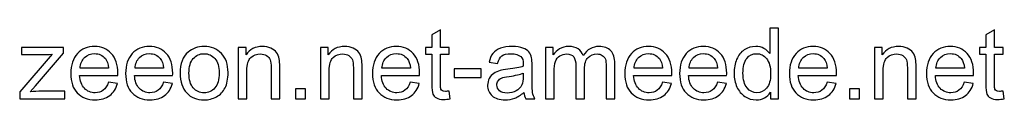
# Model space of a CAD drawing. Header units: millimetres. Extents: x -159 to 180, y -161 to 116.
# Tile 255 of 256: x 67.21 to 151.7, y -160.63 to -154.47. Entities that reach past the tile are written whole.
import ezdxf

# ---------------------------------------------------------------- set-up
doc = ezdxf.new("R2010")
doc.units = ezdxf.units.MM
doc.header["$MEASUREMENT"] = 0
doc.layers.add('Layer 1', color=7, linetype='Continuous')

msp = doc.modelspace()

# ---------------------------------------------------------------- linework, layer by layer
at = {"layer": 'Layer 1', "color": 250}
for points, knots in [([(104.059, -159.8721), (104.059, -159.8721), (104.1606, -160.5296), (104.1606, -160.5296), (104.1606, -160.5296), (103.9518, -160.5734), (103.7641, -160.596), (103.6004, -160.596), (103.6004, -160.596), (103.3309, -160.596), (103.1221, -160.5536), (102.9725, -160.4676), (102.9725, -160.4676), (102.8243, -160.3815), (102.7199, -160.27), (102.6592, -160.1303), (102.6592, -160.1303), (102.5985, -159.9906), (102.5689, -159.6971), (102.5689, -159.2498), (102.5689, -159.2498), (102.5689, -159.2498), (102.5689, -156.7182), (102.5689, -156.7182), (102.5689, -156.7182), (102.5689, -156.7182), (102.0186, -156.7182), (102.0186, -156.7182), (102.0186, -156.7182), (102.0186, -156.7182), (102.0186, -156.1425), (102.0186, -156.1425), (102.0186, -156.1425), (102.0186, -156.1425), (102.5689, -156.1425), (102.5689, -156.1425), (102.5689, -156.1425), (102.5689, -156.1425), (102.5689, -155.0559), (102.5689, -155.0559), (102.5689, -155.0559), (102.5689, -155.0559), (103.314, -154.6086), (103.314, -154.6086), (103.314, -154.6086), (103.314, -154.6086), (103.314, -156.1425), (103.314, -156.1425), (103.314, -156.1425), (103.314, -156.1425), (104.059, -156.1425), (104.059, -156.1425), (104.059, -156.1425), (104.059, -156.1425), (104.059, -156.7182), (104.059, -156.7182), (104.059, -156.7182), (104.059, -156.7182), (103.314, -156.7182), (103.314, -156.7182), (103.314, -156.7182), (103.314, -156.7182), (103.314, -159.2921), (103.314, -159.2921), (103.314, -159.2921), (103.314, -159.5052), (103.3267, -159.6421), (103.3535, -159.7027), (103.3535, -159.7027), (103.3789, -159.7634), (103.4212, -159.8114), (103.4805, -159.8481), (103.4805, -159.8481), (103.5398, -159.8834), (103.6244, -159.9017), (103.7345, -159.9017), (103.7345, -159.9017), (103.8163, -159.9017), (103.925, -159.8918), (104.059, -159.8721)], [0, 0, 0, 0, 0.047619, 0.047619, 0.047619, 0.047619, 0.0952381, 0.0952381, 0.0952381, 0.0952381, 0.1428571, 0.1428571, 0.1428571, 0.1428571, 0.1904762, 0.1904762, 0.1904762, 0.1904762, 0.2380952, 0.2380952, 0.2380952, 0.2380952, 0.2857143, 0.2857143, 0.2857143, 0.2857143, 0.3333333, 0.3333333, 0.3333333, 0.3333333, 0.3809524, 0.3809524, 0.3809524, 0.3809524, 0.4285714, 0.4285714, 0.4285714, 0.4285714, 0.4761905, 0.4761905, 0.4761905, 0.4761905, 0.5238095, 0.5238095, 0.5238095, 0.5238095, 0.5714286, 0.5714286, 0.5714286, 0.5714286, 0.6190476, 0.6190476, 0.6190476, 0.6190476, 0.6666667, 0.6666667, 0.6666667, 0.6666667, 0.7142857, 0.7142857, 0.7142857, 0.7142857, 0.7619048, 0.7619048, 0.7619048, 0.7619048, 0.8095238, 0.8095238, 0.8095238, 0.8095238, 0.8571429, 0.8571429, 0.8571429, 0.8571429, 0.9047619, 0.9047619, 0.9047619, 0.9047619, 1, 1, 1, 1]), ([(131.6294, -160.5367), (131.6294, -160.5367), (131.6294, -159.9793), (131.6294, -159.9793), (131.6294, -159.9793), (131.3515, -160.4125), (130.9422, -160.6298), (130.4018, -160.6298), (130.4018, -160.6298), (130.0518, -160.6298), (129.7301, -160.5339), (129.438, -160.3406), (129.438, -160.3406), (129.1445, -160.1486), (128.9173, -159.8791), (128.755, -159.5348), (128.755, -159.5348), (128.5941, -159.1891), (128.5137, -158.7926), (128.5137, -158.3438), (128.5137, -158.3438), (128.5137, -157.9064), (128.5871, -157.5099), (128.7324, -157.1528), (128.7324, -157.1528), (128.8792, -156.7972), (129.0979, -156.5235), (129.39, -156.3344), (129.39, -156.3344), (129.6807, -156.1439), (130.0081, -156.0493), (130.3679, -156.0493), (130.3679, -156.0493), (130.6332, -156.0493), (130.8689, -156.1058), (131.0749, -156.2173), (131.0749, -156.2173), (131.2809, -156.3288), (131.4488, -156.4755), (131.5786, -156.6547), (131.5786, -156.6547), (131.5786, -156.6547), (131.5786, -154.4745), (131.5786, -154.4745), (131.5786, -154.4745), (131.5786, -154.4745), (132.3237, -154.4745), (132.3237, -154.4745), (132.3237, -154.4745), (132.3237, -154.4745), (132.3237, -160.5367), (132.3237, -160.5367), (132.3237, -160.5367), (132.3237, -160.5367), (131.6294, -160.5367), (131.6294, -160.5367)], [0, 0, 0, 0, 0.0666667, 0.0666667, 0.0666667, 0.0666667, 0.1333333, 0.1333333, 0.1333333, 0.1333333, 0.2, 0.2, 0.2, 0.2, 0.2666667, 0.2666667, 0.2666667, 0.2666667, 0.3333333, 0.3333333, 0.3333333, 0.3333333, 0.4, 0.4, 0.4, 0.4, 0.4666667, 0.4666667, 0.4666667, 0.4666667, 0.5333333, 0.5333333, 0.5333333, 0.5333333, 0.6, 0.6, 0.6, 0.6, 0.6666667, 0.6666667, 0.6666667, 0.6666667, 0.7333333, 0.7333333, 0.7333333, 0.7333333, 0.8, 0.8, 0.8, 0.8, 0.8666667, 0.8666667, 0.8666667, 0.8666667, 1, 1, 1, 1]), ([(151.5981, -159.8721), (151.5981, -159.8721), (151.6997, -160.5296), (151.6997, -160.5296), (151.6997, -160.5296), (151.4909, -160.5734), (151.3032, -160.596), (151.1395, -160.596), (151.1395, -160.596), (150.87, -160.596), (150.6612, -160.5536), (150.5116, -160.4676), (150.5116, -160.4676), (150.3634, -160.3815), (150.259, -160.27), (150.1983, -160.1303), (150.1983, -160.1303), (150.1376, -159.9906), (150.108, -159.6971), (150.108, -159.2498), (150.108, -159.2498), (150.108, -159.2498), (150.108, -156.7182), (150.108, -156.7182), (150.108, -156.7182), (150.108, -156.7182), (149.5577, -156.7182), (149.5577, -156.7182), (149.5577, -156.7182), (149.5577, -156.7182), (149.5577, -156.1425), (149.5577, -156.1425), (149.5577, -156.1425), (149.5577, -156.1425), (150.108, -156.1425), (150.108, -156.1425), (150.108, -156.1425), (150.108, -156.1425), (150.108, -155.0559), (150.108, -155.0559), (150.108, -155.0559), (150.108, -155.0559), (150.8531, -154.6086), (150.8531, -154.6086), (150.8531, -154.6086), (150.8531, -154.6086), (150.8531, -156.1425), (150.8531, -156.1425), (150.8531, -156.1425), (150.8531, -156.1425), (151.5981, -156.1425), (151.5981, -156.1425), (151.5981, -156.1425), (151.5981, -156.1425), (151.5981, -156.7182), (151.5981, -156.7182), (151.5981, -156.7182), (151.5981, -156.7182), (150.8531, -156.7182), (150.8531, -156.7182), (150.8531, -156.7182), (150.8531, -156.7182), (150.8531, -159.2921), (150.8531, -159.2921), (150.8531, -159.2921), (150.8531, -159.5052), (150.8658, -159.6421), (150.8926, -159.7027), (150.8926, -159.7027), (150.918, -159.7634), (150.9603, -159.8114), (151.0196, -159.8481), (151.0196, -159.8481), (151.0789, -159.8834), (151.1635, -159.9017), (151.2736, -159.9017), (151.2736, -159.9017), (151.3554, -159.9017), (151.4641, -159.8918), (151.5981, -159.8721)], [0, 0, 0, 0, 0.047619, 0.047619, 0.047619, 0.047619, 0.0952381, 0.0952381, 0.0952381, 0.0952381, 0.1428571, 0.1428571, 0.1428571, 0.1428571, 0.1904762, 0.1904762, 0.1904762, 0.1904762, 0.2380952, 0.2380952, 0.2380952, 0.2380952, 0.2857143, 0.2857143, 0.2857143, 0.2857143, 0.3333333, 0.3333333, 0.3333333, 0.3333333, 0.3809524, 0.3809524, 0.3809524, 0.3809524, 0.4285714, 0.4285714, 0.4285714, 0.4285714, 0.4761905, 0.4761905, 0.4761905, 0.4761905, 0.5238095, 0.5238095, 0.5238095, 0.5238095, 0.5714286, 0.5714286, 0.5714286, 0.5714286, 0.6190476, 0.6190476, 0.6190476, 0.6190476, 0.6666667, 0.6666667, 0.6666667, 0.6666667, 0.7142857, 0.7142857, 0.7142857, 0.7142857, 0.7619048, 0.7619048, 0.7619048, 0.7619048, 0.8095238, 0.8095238, 0.8095238, 0.8095238, 0.8571429, 0.8571429, 0.8571429, 0.8571429, 0.9047619, 0.9047619, 0.9047619, 0.9047619, 1, 1, 1, 1]), ([(67.2091, -160.5367), (67.2091, -160.5367), (67.2091, -159.9299), (67.2091, -159.9299), (67.2091, -159.9299), (67.2091, -159.9299), (69.9918, -156.7182), (69.9918, -156.7182), (69.9918, -156.7182), (69.6757, -156.7352), (69.3977, -156.7436), (69.1579, -156.7436), (69.1579, -156.7436), (69.1579, -156.7436), (67.3784, -156.7436), (67.3784, -156.7436), (67.3784, -156.7436), (67.3784, -156.7436), (67.3784, -156.1425), (67.3784, -156.1425), (67.3784, -156.1425), (67.3784, -156.1425), (70.9598, -156.1425), (70.9598, -156.1425), (70.9598, -156.1425), (70.9598, -156.1425), (70.9598, -156.6321), (70.9598, -156.6321), (70.9598, -156.6321), (70.9598, -156.6321), (68.5779, -159.4177), (68.5779, -159.4177), (68.5779, -159.4177), (68.5779, -159.4177), (68.1221, -159.9356), (68.1221, -159.9356), (68.1221, -159.9356), (68.4565, -159.9073), (68.7698, -159.8932), (69.0619, -159.8932), (69.0619, -159.8932), (69.0619, -159.8932), (71.0953, -159.8932), (71.0953, -159.8932), (71.0953, -159.8932), (71.0953, -159.8932), (71.0953, -160.5367), (71.0953, -160.5367), (71.0953, -160.5367), (71.0953, -160.5367), (67.2091, -160.5367), (67.2091, -160.5367)], [0, 0, 0, 0, 0.0714286, 0.0714286, 0.0714286, 0.0714286, 0.1428571, 0.1428571, 0.1428571, 0.1428571, 0.2142857, 0.2142857, 0.2142857, 0.2142857, 0.2857143, 0.2857143, 0.2857143, 0.2857143, 0.3571429, 0.3571429, 0.3571429, 0.3571429, 0.4285714, 0.4285714, 0.4285714, 0.4285714, 0.5, 0.5, 0.5, 0.5, 0.5714286, 0.5714286, 0.5714286, 0.5714286, 0.6428571, 0.6428571, 0.6428571, 0.6428571, 0.7142857, 0.7142857, 0.7142857, 0.7142857, 0.7857143, 0.7857143, 0.7857143, 0.7857143, 0.8571429, 0.8571429, 0.8571429, 0.8571429, 1, 1, 1, 1]), ([(74.8334, -159.1143), (74.8334, -159.1143), (75.6039, -159.2159), (75.6039, -159.2159), (75.6039, -159.2159), (75.4839, -159.6632), (75.2596, -160.0118), (74.9322, -160.2587), (74.9322, -160.2587), (74.6048, -160.5057), (74.1871, -160.6298), (73.6777, -160.6298), (73.6777, -160.6298), (73.0371, -160.6298), (72.5291, -160.4323), (72.1537, -160.0372), (72.1537, -160.0372), (71.7783, -159.6435), (71.5907, -159.0889), (71.5907, -158.3763), (71.5907, -158.3763), (71.5907, -157.6397), (71.7798, -157.0668), (72.1593, -156.6604), (72.1593, -156.6604), (72.5389, -156.2525), (73.0314, -156.0493), (73.6368, -156.0493), (73.6368, -156.0493), (74.2224, -156.0493), (74.7008, -156.2483), (75.0719, -156.6477), (75.0719, -156.6477), (75.443, -157.047), (75.6293, -157.6086), (75.6293, -158.3325), (75.6293, -158.3325), (75.6293, -158.3763), (75.6279, -158.4426), (75.6251, -158.5301), (75.6251, -158.5301), (75.6251, -158.5301), (72.3527, -158.5301), (72.3527, -158.5301), (72.3527, -158.5301), (72.3809, -159.0113), (72.5164, -159.381), (72.7619, -159.6364), (72.7619, -159.6364), (73.006, -159.8918), (73.3122, -160.0202), (73.6777, -160.0202), (73.6777, -160.0202), (73.9501, -160.0202), (74.1829, -159.9483), (74.3748, -159.8043), (74.3748, -159.8043), (74.5681, -159.6604), (74.7205, -159.4304), (74.8334, -159.1143)], [0, 0, 0, 0, 0.0625, 0.0625, 0.0625, 0.0625, 0.125, 0.125, 0.125, 0.125, 0.1875, 0.1875, 0.1875, 0.1875, 0.25, 0.25, 0.25, 0.25, 0.3125, 0.3125, 0.3125, 0.3125, 0.375, 0.375, 0.375, 0.375, 0.4375, 0.4375, 0.4375, 0.4375, 0.5, 0.5, 0.5, 0.5, 0.5625, 0.5625, 0.5625, 0.5625, 0.625, 0.625, 0.625, 0.625, 0.6875, 0.6875, 0.6875, 0.6875, 0.75, 0.75, 0.75, 0.75, 0.8125, 0.8125, 0.8125, 0.8125, 0.875, 0.875, 0.875, 0.875, 1, 1, 1, 1]), ([(79.5423, -159.1143), (79.5423, -159.1143), (80.3128, -159.2159), (80.3128, -159.2159), (80.3128, -159.2159), (80.1928, -159.6632), (79.9685, -160.0118), (79.6411, -160.2587), (79.6411, -160.2587), (79.3137, -160.5057), (78.896, -160.6298), (78.3866, -160.6298), (78.3866, -160.6298), (77.746, -160.6298), (77.238, -160.4323), (76.8626, -160.0372), (76.8626, -160.0372), (76.4872, -159.6435), (76.2996, -159.0889), (76.2996, -158.3763), (76.2996, -158.3763), (76.2996, -157.6397), (76.4887, -157.0668), (76.8682, -156.6604), (76.8682, -156.6604), (77.2478, -156.2525), (77.7403, -156.0493), (78.3457, -156.0493), (78.3457, -156.0493), (78.9313, -156.0493), (79.4097, -156.2483), (79.7808, -156.6477), (79.7808, -156.6477), (80.1519, -157.047), (80.3382, -157.6086), (80.3382, -158.3325), (80.3382, -158.3325), (80.3382, -158.3763), (80.3368, -158.4426), (80.334, -158.5301), (80.334, -158.5301), (80.334, -158.5301), (77.0616, -158.5301), (77.0616, -158.5301), (77.0616, -158.5301), (77.0898, -159.0113), (77.2253, -159.381), (77.4708, -159.6364), (77.4708, -159.6364), (77.7149, -159.8918), (78.0211, -160.0202), (78.3866, -160.0202), (78.3866, -160.0202), (78.659, -160.0202), (78.8918, -159.9483), (79.0837, -159.8043), (79.0837, -159.8043), (79.277, -159.6604), (79.4294, -159.4304), (79.5423, -159.1143)], [0, 0, 0, 0, 0.0625, 0.0625, 0.0625, 0.0625, 0.125, 0.125, 0.125, 0.125, 0.1875, 0.1875, 0.1875, 0.1875, 0.25, 0.25, 0.25, 0.25, 0.3125, 0.3125, 0.3125, 0.3125, 0.375, 0.375, 0.375, 0.375, 0.4375, 0.4375, 0.4375, 0.4375, 0.5, 0.5, 0.5, 0.5, 0.5625, 0.5625, 0.5625, 0.5625, 0.625, 0.625, 0.625, 0.625, 0.6875, 0.6875, 0.6875, 0.6875, 0.75, 0.75, 0.75, 0.75, 0.8125, 0.8125, 0.8125, 0.8125, 0.875, 0.875, 0.875, 0.875, 1, 1, 1, 1]), ([(80.9746, -158.3396), (80.9746, -157.5282), (81.2004, -156.9271), (81.6533, -156.5362), (81.6533, -156.5362), (82.0301, -156.2116), (82.4916, -156.0493), (83.0348, -156.0493), (83.0348, -156.0493), (83.6374, -156.0493), (84.1313, -156.2469), (84.5151, -156.642), (84.5151, -156.642), (84.8975, -157.0357), (85.0894, -157.5818), (85.0894, -158.2775), (85.0894, -158.2775), (85.0894, -158.8419), (85.0048, -159.285), (84.8354, -159.6082), (84.8354, -159.6082), (84.6661, -159.9313), (84.4191, -160.1825), (84.0946, -160.3617), (84.0946, -160.3617), (83.7714, -160.5409), (83.4172, -160.6298), (83.0348, -160.6298), (83.0348, -160.6298), (82.4196, -160.6298), (81.9229, -160.4337), (81.5433, -160.04), (81.5433, -160.04), (81.1637, -159.6463), (80.9746, -159.079), (80.9746, -158.3396)], [0, 0, 0, 0, 0.1, 0.1, 0.1, 0.1, 0.2, 0.2, 0.2, 0.2, 0.3, 0.3, 0.3, 0.3, 0.4, 0.4, 0.4, 0.4, 0.5, 0.5, 0.5, 0.5, 0.6, 0.6, 0.6, 0.6, 0.7, 0.7, 0.7, 0.7, 0.8, 0.8, 0.8, 0.8, 1, 1, 1, 1]), ([(85.9629, -160.5367), (85.9629, -160.5367), (85.9629, -156.1425), (85.9629, -156.1425), (85.9629, -156.1425), (85.9629, -156.1425), (86.6318, -156.1425), (86.6318, -156.1425), (86.6318, -156.1425), (86.6318, -156.1425), (86.6318, -156.7662), (86.6318, -156.7662), (86.6318, -156.7662), (86.9535, -156.2878), (87.4192, -156.0493), (88.0274, -156.0493), (88.0274, -156.0493), (88.2927, -156.0493), (88.5354, -156.0973), (88.7569, -156.1919), (88.7569, -156.1919), (88.9785, -156.2864), (89.145, -156.412), (89.255, -156.5658), (89.255, -156.5658), (89.3651, -156.7196), (89.4427, -156.9031), (89.4865, -157.1147), (89.4865, -157.1147), (89.5133, -157.253), (89.5274, -157.4943), (89.5274, -157.8386), (89.5274, -157.8386), (89.5274, -157.8386), (89.5274, -160.5367), (89.5274, -160.5367), (89.5274, -160.5367), (89.5274, -160.5367), (88.7823, -160.5367), (88.7823, -160.5367), (88.7823, -160.5367), (88.7823, -160.5367), (88.7823, -157.8669), (88.7823, -157.8669), (88.7823, -157.8669), (88.7823, -157.5635), (88.7541, -157.3363), (88.6962, -157.1867), (88.6962, -157.1867), (88.6384, -157.0371), (88.5354, -156.9172), (88.3886, -156.8269), (88.3886, -156.8269), (88.2419, -156.738), (88.0683, -156.6928), (87.8707, -156.6928), (87.8707, -156.6928), (87.5546, -156.6928), (87.2823, -156.793), (87.0523, -156.9948), (87.0523, -156.9948), (86.8223, -157.1952), (86.708, -157.5776), (86.708, -158.1392), (86.708, -158.1392), (86.708, -158.1392), (86.708, -160.5367), (86.708, -160.5367), (86.708, -160.5367), (86.708, -160.5367), (85.9629, -160.5367), (85.9629, -160.5367)], [0, 0, 0, 0, 0.0526316, 0.0526316, 0.0526316, 0.0526316, 0.1052632, 0.1052632, 0.1052632, 0.1052632, 0.1578947, 0.1578947, 0.1578947, 0.1578947, 0.2105263, 0.2105263, 0.2105263, 0.2105263, 0.2631579, 0.2631579, 0.2631579, 0.2631579, 0.3157895, 0.3157895, 0.3157895, 0.3157895, 0.3684211, 0.3684211, 0.3684211, 0.3684211, 0.4210526, 0.4210526, 0.4210526, 0.4210526, 0.4736842, 0.4736842, 0.4736842, 0.4736842, 0.5263158, 0.5263158, 0.5263158, 0.5263158, 0.5789474, 0.5789474, 0.5789474, 0.5789474, 0.6315789, 0.6315789, 0.6315789, 0.6315789, 0.6842105, 0.6842105, 0.6842105, 0.6842105, 0.7368421, 0.7368421, 0.7368421, 0.7368421, 0.7894737, 0.7894737, 0.7894737, 0.7894737, 0.8421053, 0.8421053, 0.8421053, 0.8421053, 0.8947368, 0.8947368, 0.8947368, 0.8947368, 1, 1, 1, 1]), ([(93.0241, -160.5367), (93.0241, -160.5367), (93.0241, -156.1425), (93.0241, -156.1425), (93.0241, -156.1425), (93.0241, -156.1425), (93.693, -156.1425), (93.693, -156.1425), (93.693, -156.1425), (93.693, -156.1425), (93.693, -156.7662), (93.693, -156.7662), (93.693, -156.7662), (94.0147, -156.2878), (94.4804, -156.0493), (95.0886, -156.0493), (95.0886, -156.0493), (95.3539, -156.0493), (95.5966, -156.0973), (95.8181, -156.1919), (95.8181, -156.1919), (96.0397, -156.2864), (96.2062, -156.412), (96.3162, -156.5658), (96.3162, -156.5658), (96.4263, -156.7196), (96.5039, -156.9031), (96.5477, -157.1147), (96.5477, -157.1147), (96.5745, -157.253), (96.5886, -157.4943), (96.5886, -157.8386), (96.5886, -157.8386), (96.5886, -157.8386), (96.5886, -160.5367), (96.5886, -160.5367), (96.5886, -160.5367), (96.5886, -160.5367), (95.8435, -160.5367), (95.8435, -160.5367), (95.8435, -160.5367), (95.8435, -160.5367), (95.8435, -157.8669), (95.8435, -157.8669), (95.8435, -157.8669), (95.8435, -157.5635), (95.8153, -157.3363), (95.7574, -157.1867), (95.7574, -157.1867), (95.6996, -157.0371), (95.5966, -156.9172), (95.4498, -156.8269), (95.4498, -156.8269), (95.3031, -156.738), (95.1295, -156.6928), (94.9319, -156.6928), (94.9319, -156.6928), (94.6158, -156.6928), (94.3435, -156.793), (94.1135, -156.9948), (94.1135, -156.9948), (93.8835, -157.1952), (93.7692, -157.5776), (93.7692, -158.1392), (93.7692, -158.1392), (93.7692, -158.1392), (93.7692, -160.5367), (93.7692, -160.5367), (93.7692, -160.5367), (93.7692, -160.5367), (93.0241, -160.5367), (93.0241, -160.5367)], [0, 0, 0, 0, 0.0526316, 0.0526316, 0.0526316, 0.0526316, 0.1052632, 0.1052632, 0.1052632, 0.1052632, 0.1578947, 0.1578947, 0.1578947, 0.1578947, 0.2105263, 0.2105263, 0.2105263, 0.2105263, 0.2631579, 0.2631579, 0.2631579, 0.2631579, 0.3157895, 0.3157895, 0.3157895, 0.3157895, 0.3684211, 0.3684211, 0.3684211, 0.3684211, 0.4210526, 0.4210526, 0.4210526, 0.4210526, 0.4736842, 0.4736842, 0.4736842, 0.4736842, 0.5263158, 0.5263158, 0.5263158, 0.5263158, 0.5789474, 0.5789474, 0.5789474, 0.5789474, 0.6315789, 0.6315789, 0.6315789, 0.6315789, 0.6842105, 0.6842105, 0.6842105, 0.6842105, 0.7368421, 0.7368421, 0.7368421, 0.7368421, 0.7894737, 0.7894737, 0.7894737, 0.7894737, 0.8421053, 0.8421053, 0.8421053, 0.8421053, 0.8947368, 0.8947368, 0.8947368, 0.8947368, 1, 1, 1, 1]), ([(100.7302, -159.1143), (100.7302, -159.1143), (101.5007, -159.2159), (101.5007, -159.2159), (101.5007, -159.2159), (101.3807, -159.6632), (101.1564, -160.0118), (100.829, -160.2587), (100.829, -160.2587), (100.5016, -160.5057), (100.0839, -160.6298), (99.5745, -160.6298), (99.5745, -160.6298), (98.9339, -160.6298), (98.4259, -160.4323), (98.0505, -160.0372), (98.0505, -160.0372), (97.6751, -159.6435), (97.4875, -159.0889), (97.4875, -158.3763), (97.4875, -158.3763), (97.4875, -157.6397), (97.6766, -157.0668), (98.0561, -156.6604), (98.0561, -156.6604), (98.4357, -156.2525), (98.9282, -156.0493), (99.5336, -156.0493), (99.5336, -156.0493), (100.1192, -156.0493), (100.5976, -156.2483), (100.9687, -156.6477), (100.9687, -156.6477), (101.3398, -157.047), (101.5261, -157.6086), (101.5261, -158.3325), (101.5261, -158.3325), (101.5261, -158.3763), (101.5247, -158.4426), (101.5219, -158.5301), (101.5219, -158.5301), (101.5219, -158.5301), (98.2495, -158.5301), (98.2495, -158.5301), (98.2495, -158.5301), (98.2777, -159.0113), (98.4132, -159.381), (98.6587, -159.6364), (98.6587, -159.6364), (98.9028, -159.8918), (99.209, -160.0202), (99.5745, -160.0202), (99.5745, -160.0202), (99.8469, -160.0202), (100.0797, -159.9483), (100.2716, -159.8043), (100.2716, -159.8043), (100.4649, -159.6604), (100.6173, -159.4304), (100.7302, -159.1143)], [0, 0, 0, 0, 0.0625, 0.0625, 0.0625, 0.0625, 0.125, 0.125, 0.125, 0.125, 0.1875, 0.1875, 0.1875, 0.1875, 0.25, 0.25, 0.25, 0.25, 0.3125, 0.3125, 0.3125, 0.3125, 0.375, 0.375, 0.375, 0.375, 0.4375, 0.4375, 0.4375, 0.4375, 0.5, 0.5, 0.5, 0.5, 0.5625, 0.5625, 0.5625, 0.5625, 0.625, 0.625, 0.625, 0.625, 0.6875, 0.6875, 0.6875, 0.6875, 0.75, 0.75, 0.75, 0.75, 0.8125, 0.8125, 0.8125, 0.8125, 0.875, 0.875, 0.875, 0.875, 1, 1, 1, 1]), ([(110.4838, -159.9864), (110.2072, -160.222), (109.9405, -160.3871), (109.6851, -160.4845), (109.6851, -160.4845), (109.4297, -160.5819), (109.156, -160.6298), (108.8624, -160.6298), (108.8624, -160.6298), (108.3798, -160.6298), (108.0087, -160.5127), (107.7491, -160.2771), (107.7491, -160.2771), (107.4894, -160.0428), (107.3596, -159.7422), (107.3596, -159.3768), (107.3596, -159.3768), (107.3596, -159.1623), (107.409, -158.9661), (107.5064, -158.7883), (107.5064, -158.7883), (107.6051, -158.6105), (107.7335, -158.4694), (107.8916, -158.3622), (107.8916, -158.3622), (108.051, -158.2549), (108.2288, -158.1731), (108.4278, -158.118), (108.4278, -158.118), (108.5746, -158.0799), (108.7961, -158.0433), (109.091, -158.0066), (109.091, -158.0066), (109.6922, -157.936), (110.1367, -157.8499), (110.4203, -157.7512), (110.4203, -157.7512), (110.4231, -157.6496), (110.4245, -157.5846), (110.4245, -157.5578), (110.4245, -157.5578), (110.4245, -157.2559), (110.354, -157.0428), (110.2129, -156.9186), (110.2129, -156.9186), (110.0224, -156.7507), (109.7387, -156.6674), (109.3634, -156.6674), (109.3634, -156.6674), (109.012, -156.6674), (108.7524, -156.7295), (108.5859, -156.8523), (108.5859, -156.8523), (108.4179, -156.975), (108.2952, -157.1924), (108.2147, -157.5056), (108.2147, -157.5056), (108.2147, -157.5056), (107.4866, -157.404), (107.4866, -157.404), (107.4866, -157.404), (107.5529, -157.0922), (107.6616, -156.8396), (107.814, -156.6477), (107.814, -156.6477), (107.9664, -156.4558), (108.1865, -156.309), (108.4744, -156.2046), (108.4744, -156.2046), (108.7608, -156.1016), (109.0953, -156.0493), (109.4735, -156.0493), (109.4735, -156.0493), (109.8488, -156.0493), (110.155, -156.0931), (110.3907, -156.182), (110.3907, -156.182), (110.6249, -156.2709), (110.7985, -156.381), (110.9086, -156.515), (110.9086, -156.515), (111.0186, -156.6491), (111.0962, -156.8184), (111.1414, -157.023), (111.1414, -157.023), (111.1654, -157.15), (111.1781, -157.3786), (111.1781, -157.7074), (111.1781, -157.7074), (111.1781, -157.7074), (111.1781, -158.6952), (111.1781, -158.6952), (111.1781, -158.6952), (111.1781, -159.3852), (111.1936, -159.8213), (111.2246, -160.0061), (111.2246, -160.0061), (111.2543, -160.191), (111.3164, -160.3674), (111.4067, -160.5367), (111.4067, -160.5367), (111.4067, -160.5367), (110.6277, -160.5367), (110.6277, -160.5367), (110.6277, -160.5367), (110.553, -160.3801), (110.505, -160.1966), (110.4838, -159.9864)], [0, 0, 0, 0, 0.0357143, 0.0357143, 0.0357143, 0.0357143, 0.0714286, 0.0714286, 0.0714286, 0.0714286, 0.1071429, 0.1071429, 0.1071429, 0.1071429, 0.1428571, 0.1428571, 0.1428571, 0.1428571, 0.1785714, 0.1785714, 0.1785714, 0.1785714, 0.2142857, 0.2142857, 0.2142857, 0.2142857, 0.25, 0.25, 0.25, 0.25, 0.2857143, 0.2857143, 0.2857143, 0.2857143, 0.3214286, 0.3214286, 0.3214286, 0.3214286, 0.3571429, 0.3571429, 0.3571429, 0.3571429, 0.3928571, 0.3928571, 0.3928571, 0.3928571, 0.4285714, 0.4285714, 0.4285714, 0.4285714, 0.4642857, 0.4642857, 0.4642857, 0.4642857, 0.5, 0.5, 0.5, 0.5, 0.5357143, 0.5357143, 0.5357143, 0.5357143, 0.5714286, 0.5714286, 0.5714286, 0.5714286, 0.6071429, 0.6071429, 0.6071429, 0.6071429, 0.6428571, 0.6428571, 0.6428571, 0.6428571, 0.6785714, 0.6785714, 0.6785714, 0.6785714, 0.7142857, 0.7142857, 0.7142857, 0.7142857, 0.75, 0.75, 0.75, 0.75, 0.7857143, 0.7857143, 0.7857143, 0.7857143, 0.8214286, 0.8214286, 0.8214286, 0.8214286, 0.8571429, 0.8571429, 0.8571429, 0.8571429, 0.8928571, 0.8928571, 0.8928571, 0.8928571, 0.9285714, 0.9285714, 0.9285714, 0.9285714, 1, 1, 1, 1]), ([(112.3225, -160.5367), (112.3225, -160.5367), (112.3225, -156.1425), (112.3225, -156.1425), (112.3225, -156.1425), (112.3225, -156.1425), (112.9914, -156.1425), (112.9914, -156.1425), (112.9914, -156.1425), (112.9914, -156.1425), (112.9914, -156.7634), (112.9914, -156.7634), (112.9914, -156.7634), (113.1282, -156.5489), (113.3117, -156.3753), (113.5403, -156.2455), (113.5403, -156.2455), (113.7689, -156.1143), (114.0285, -156.0493), (114.3206, -156.0493), (114.3206, -156.0493), (114.6452, -156.0493), (114.9119, -156.1171), (115.1193, -156.2511), (115.1193, -156.2511), (115.3268, -156.3866), (115.4735, -156.5743), (115.5582, -156.817), (115.5582, -156.817), (115.9081, -156.3048), (116.3611, -156.0493), (116.9199, -156.0493), (116.9199, -156.0493), (117.3574, -156.0493), (117.6946, -156.1693), (117.9289, -156.4106), (117.9289, -156.4106), (118.1645, -156.6519), (118.2831, -157.023), (118.2831, -157.524), (118.2831, -157.524), (118.2831, -157.524), (118.2831, -160.5367), (118.2831, -160.5367), (118.2831, -160.5367), (118.2831, -160.5367), (117.538, -160.5367), (117.538, -160.5367), (117.538, -160.5367), (117.538, -160.5367), (117.538, -157.7709), (117.538, -157.7709), (117.538, -157.7709), (117.538, -157.4746), (117.5126, -157.2601), (117.4646, -157.1289), (117.4646, -157.1289), (117.4166, -156.9976), (117.3291, -156.8932), (117.2007, -156.8128), (117.2007, -156.8128), (117.0737, -156.7323), (116.9242, -156.6928), (116.7534, -156.6928), (116.7534, -156.6928), (116.443, -156.6928), (116.1861, -156.7958), (115.9815, -157.0004), (115.9815, -157.0004), (115.7769, -157.2065), (115.6753, -157.5353), (115.6753, -157.9868), (115.6753, -157.9868), (115.6753, -157.9868), (115.6753, -160.5367), (115.6753, -160.5367), (115.6753, -160.5367), (115.6753, -160.5367), (114.9302, -160.5367), (114.9302, -160.5367), (114.9302, -160.5367), (114.9302, -160.5367), (114.9302, -157.6848), (114.9302, -157.6848), (114.9302, -157.6848), (114.9302, -157.3546), (114.8696, -157.1063), (114.7482, -156.9412), (114.7482, -156.9412), (114.6269, -156.7761), (114.4279, -156.6928), (114.1527, -156.6928), (114.1527, -156.6928), (113.9439, -156.6928), (113.7506, -156.7479), (113.5728, -156.8579), (113.5728, -156.8579), (113.395, -156.968), (113.2665, -157.1289), (113.1861, -157.3419), (113.1861, -157.3419), (113.1071, -157.5536), (113.0676, -157.8598), (113.0676, -158.2592), (113.0676, -158.2592), (113.0676, -158.2592), (113.0676, -160.5367), (113.0676, -160.5367), (113.0676, -160.5367), (113.0676, -160.5367), (112.3225, -160.5367), (112.3225, -160.5367)], [0, 0, 0, 0, 0.0344828, 0.0344828, 0.0344828, 0.0344828, 0.0689655, 0.0689655, 0.0689655, 0.0689655, 0.1034483, 0.1034483, 0.1034483, 0.1034483, 0.137931, 0.137931, 0.137931, 0.137931, 0.1724138, 0.1724138, 0.1724138, 0.1724138, 0.2068966, 0.2068966, 0.2068966, 0.2068966, 0.2413793, 0.2413793, 0.2413793, 0.2413793, 0.2758621, 0.2758621, 0.2758621, 0.2758621, 0.3103448, 0.3103448, 0.3103448, 0.3103448, 0.3448276, 0.3448276, 0.3448276, 0.3448276, 0.3793103, 0.3793103, 0.3793103, 0.3793103, 0.4137931, 0.4137931, 0.4137931, 0.4137931, 0.4482759, 0.4482759, 0.4482759, 0.4482759, 0.4827586, 0.4827586, 0.4827586, 0.4827586, 0.5172414, 0.5172414, 0.5172414, 0.5172414, 0.5517241, 0.5517241, 0.5517241, 0.5517241, 0.5862069, 0.5862069, 0.5862069, 0.5862069, 0.6206897, 0.6206897, 0.6206897, 0.6206897, 0.6551724, 0.6551724, 0.6551724, 0.6551724, 0.6896552, 0.6896552, 0.6896552, 0.6896552, 0.7241379, 0.7241379, 0.7241379, 0.7241379, 0.7586207, 0.7586207, 0.7586207, 0.7586207, 0.7931034, 0.7931034, 0.7931034, 0.7931034, 0.8275862, 0.8275862, 0.8275862, 0.8275862, 0.862069, 0.862069, 0.862069, 0.862069, 0.8965517, 0.8965517, 0.8965517, 0.8965517, 0.9310345, 0.9310345, 0.9310345, 0.9310345, 1, 1, 1, 1]), ([(122.3725, -159.1143), (122.3725, -159.1143), (123.143, -159.2159), (123.143, -159.2159), (123.143, -159.2159), (123.023, -159.6632), (122.7987, -160.0118), (122.4713, -160.2587), (122.4713, -160.2587), (122.1439, -160.5057), (121.7262, -160.6298), (121.2168, -160.6298), (121.2168, -160.6298), (120.5762, -160.6298), (120.0682, -160.4323), (119.6928, -160.0372), (119.6928, -160.0372), (119.3174, -159.6435), (119.1298, -159.0889), (119.1298, -158.3763), (119.1298, -158.3763), (119.1298, -157.6397), (119.3189, -157.0668), (119.6984, -156.6604), (119.6984, -156.6604), (120.078, -156.2525), (120.5705, -156.0493), (121.1759, -156.0493), (121.1759, -156.0493), (121.7615, -156.0493), (122.2399, -156.2483), (122.611, -156.6477), (122.611, -156.6477), (122.9821, -157.047), (123.1684, -157.6086), (123.1684, -158.3325), (123.1684, -158.3325), (123.1684, -158.3763), (123.167, -158.4426), (123.1642, -158.5301), (123.1642, -158.5301), (123.1642, -158.5301), (119.8918, -158.5301), (119.8918, -158.5301), (119.8918, -158.5301), (119.92, -159.0113), (120.0555, -159.381), (120.301, -159.6364), (120.301, -159.6364), (120.5451, -159.8918), (120.8513, -160.0202), (121.2168, -160.0202), (121.2168, -160.0202), (121.4892, -160.0202), (121.722, -159.9483), (121.9139, -159.8043), (121.9139, -159.8043), (122.1072, -159.6604), (122.2596, -159.4304), (122.3725, -159.1143)], [0, 0, 0, 0, 0.0625, 0.0625, 0.0625, 0.0625, 0.125, 0.125, 0.125, 0.125, 0.1875, 0.1875, 0.1875, 0.1875, 0.25, 0.25, 0.25, 0.25, 0.3125, 0.3125, 0.3125, 0.3125, 0.375, 0.375, 0.375, 0.375, 0.4375, 0.4375, 0.4375, 0.4375, 0.5, 0.5, 0.5, 0.5, 0.5625, 0.5625, 0.5625, 0.5625, 0.625, 0.625, 0.625, 0.625, 0.6875, 0.6875, 0.6875, 0.6875, 0.75, 0.75, 0.75, 0.75, 0.8125, 0.8125, 0.8125, 0.8125, 0.875, 0.875, 0.875, 0.875, 1, 1, 1, 1]), ([(127.0814, -159.1143), (127.0814, -159.1143), (127.8519, -159.2159), (127.8519, -159.2159), (127.8519, -159.2159), (127.7319, -159.6632), (127.5076, -160.0118), (127.1802, -160.2587), (127.1802, -160.2587), (126.8528, -160.5057), (126.4351, -160.6298), (125.9257, -160.6298), (125.9257, -160.6298), (125.2851, -160.6298), (124.7771, -160.4323), (124.4017, -160.0372), (124.4017, -160.0372), (124.0263, -159.6435), (123.8387, -159.0889), (123.8387, -158.3763), (123.8387, -158.3763), (123.8387, -157.6397), (124.0278, -157.0668), (124.4073, -156.6604), (124.4073, -156.6604), (124.7869, -156.2525), (125.2794, -156.0493), (125.8848, -156.0493), (125.8848, -156.0493), (126.4704, -156.0493), (126.9488, -156.2483), (127.3199, -156.6477), (127.3199, -156.6477), (127.691, -157.047), (127.8773, -157.6086), (127.8773, -158.3325), (127.8773, -158.3325), (127.8773, -158.3763), (127.8759, -158.4426), (127.8731, -158.5301), (127.8731, -158.5301), (127.8731, -158.5301), (124.6007, -158.5301), (124.6007, -158.5301), (124.6007, -158.5301), (124.6289, -159.0113), (124.7644, -159.381), (125.0099, -159.6364), (125.0099, -159.6364), (125.254, -159.8918), (125.5602, -160.0202), (125.9257, -160.0202), (125.9257, -160.0202), (126.1981, -160.0202), (126.4309, -159.9483), (126.6228, -159.8043), (126.6228, -159.8043), (126.8161, -159.6604), (126.9685, -159.4304), (127.0814, -159.1143)], [0, 0, 0, 0, 0.0625, 0.0625, 0.0625, 0.0625, 0.125, 0.125, 0.125, 0.125, 0.1875, 0.1875, 0.1875, 0.1875, 0.25, 0.25, 0.25, 0.25, 0.3125, 0.3125, 0.3125, 0.3125, 0.375, 0.375, 0.375, 0.375, 0.4375, 0.4375, 0.4375, 0.4375, 0.5, 0.5, 0.5, 0.5, 0.5625, 0.5625, 0.5625, 0.5625, 0.625, 0.625, 0.625, 0.625, 0.6875, 0.6875, 0.6875, 0.6875, 0.75, 0.75, 0.75, 0.75, 0.8125, 0.8125, 0.8125, 0.8125, 0.875, 0.875, 0.875, 0.875, 1, 1, 1, 1]), ([(136.4992, -159.1143), (136.4992, -159.1143), (137.2697, -159.2159), (137.2697, -159.2159), (137.2697, -159.2159), (137.1497, -159.6632), (136.9254, -160.0118), (136.598, -160.2587), (136.598, -160.2587), (136.2706, -160.5057), (135.8529, -160.6298), (135.3435, -160.6298), (135.3435, -160.6298), (134.7029, -160.6298), (134.1949, -160.4323), (133.8195, -160.0372), (133.8195, -160.0372), (133.4441, -159.6435), (133.2565, -159.0889), (133.2565, -158.3763), (133.2565, -158.3763), (133.2565, -157.6397), (133.4456, -157.0668), (133.8251, -156.6604), (133.8251, -156.6604), (134.2047, -156.2525), (134.6972, -156.0493), (135.3026, -156.0493), (135.3026, -156.0493), (135.8882, -156.0493), (136.3666, -156.2483), (136.7377, -156.6477), (136.7377, -156.6477), (137.1088, -157.047), (137.2951, -157.6086), (137.2951, -158.3325), (137.2951, -158.3325), (137.2951, -158.3763), (137.2937, -158.4426), (137.2909, -158.5301), (137.2909, -158.5301), (137.2909, -158.5301), (134.0185, -158.5301), (134.0185, -158.5301), (134.0185, -158.5301), (134.0467, -159.0113), (134.1822, -159.381), (134.4277, -159.6364), (134.4277, -159.6364), (134.6718, -159.8918), (134.978, -160.0202), (135.3435, -160.0202), (135.3435, -160.0202), (135.6159, -160.0202), (135.8487, -159.9483), (136.0406, -159.8043), (136.0406, -159.8043), (136.2339, -159.6604), (136.3863, -159.4304), (136.4992, -159.1143)], [0, 0, 0, 0, 0.0625, 0.0625, 0.0625, 0.0625, 0.125, 0.125, 0.125, 0.125, 0.1875, 0.1875, 0.1875, 0.1875, 0.25, 0.25, 0.25, 0.25, 0.3125, 0.3125, 0.3125, 0.3125, 0.375, 0.375, 0.375, 0.375, 0.4375, 0.4375, 0.4375, 0.4375, 0.5, 0.5, 0.5, 0.5, 0.5625, 0.5625, 0.5625, 0.5625, 0.625, 0.625, 0.625, 0.625, 0.6875, 0.6875, 0.6875, 0.6875, 0.75, 0.75, 0.75, 0.75, 0.8125, 0.8125, 0.8125, 0.8125, 0.875, 0.875, 0.875, 0.875, 1, 1, 1, 1]), ([(140.5632, -160.5367), (140.5632, -160.5367), (140.5632, -156.1425), (140.5632, -156.1425), (140.5632, -156.1425), (140.5632, -156.1425), (141.2321, -156.1425), (141.2321, -156.1425), (141.2321, -156.1425), (141.2321, -156.1425), (141.2321, -156.7662), (141.2321, -156.7662), (141.2321, -156.7662), (141.5538, -156.2878), (142.0195, -156.0493), (142.6277, -156.0493), (142.6277, -156.0493), (142.893, -156.0493), (143.1357, -156.0973), (143.3572, -156.1919), (143.3572, -156.1919), (143.5788, -156.2864), (143.7453, -156.412), (143.8553, -156.5658), (143.8553, -156.5658), (143.9654, -156.7196), (144.043, -156.9031), (144.0868, -157.1147), (144.0868, -157.1147), (144.1136, -157.253), (144.1277, -157.4943), (144.1277, -157.8386), (144.1277, -157.8386), (144.1277, -157.8386), (144.1277, -160.5367), (144.1277, -160.5367), (144.1277, -160.5367), (144.1277, -160.5367), (143.3826, -160.5367), (143.3826, -160.5367), (143.3826, -160.5367), (143.3826, -160.5367), (143.3826, -157.8669), (143.3826, -157.8669), (143.3826, -157.8669), (143.3826, -157.5635), (143.3544, -157.3363), (143.2965, -157.1867), (143.2965, -157.1867), (143.2387, -157.0371), (143.1357, -156.9172), (142.9889, -156.8269), (142.9889, -156.8269), (142.8422, -156.738), (142.6686, -156.6928), (142.471, -156.6928), (142.471, -156.6928), (142.1549, -156.6928), (141.8826, -156.793), (141.6526, -156.9948), (141.6526, -156.9948), (141.4226, -157.1952), (141.3083, -157.5776), (141.3083, -158.1392), (141.3083, -158.1392), (141.3083, -158.1392), (141.3083, -160.5367), (141.3083, -160.5367), (141.3083, -160.5367), (141.3083, -160.5367), (140.5632, -160.5367), (140.5632, -160.5367)], [0, 0, 0, 0, 0.0526316, 0.0526316, 0.0526316, 0.0526316, 0.1052632, 0.1052632, 0.1052632, 0.1052632, 0.1578947, 0.1578947, 0.1578947, 0.1578947, 0.2105263, 0.2105263, 0.2105263, 0.2105263, 0.2631579, 0.2631579, 0.2631579, 0.2631579, 0.3157895, 0.3157895, 0.3157895, 0.3157895, 0.3684211, 0.3684211, 0.3684211, 0.3684211, 0.4210526, 0.4210526, 0.4210526, 0.4210526, 0.4736842, 0.4736842, 0.4736842, 0.4736842, 0.5263158, 0.5263158, 0.5263158, 0.5263158, 0.5789474, 0.5789474, 0.5789474, 0.5789474, 0.6315789, 0.6315789, 0.6315789, 0.6315789, 0.6842105, 0.6842105, 0.6842105, 0.6842105, 0.7368421, 0.7368421, 0.7368421, 0.7368421, 0.7894737, 0.7894737, 0.7894737, 0.7894737, 0.8421053, 0.8421053, 0.8421053, 0.8421053, 0.8947368, 0.8947368, 0.8947368, 0.8947368, 1, 1, 1, 1]), ([(148.2693, -159.1143), (148.2693, -159.1143), (149.0398, -159.2159), (149.0398, -159.2159), (149.0398, -159.2159), (148.9198, -159.6632), (148.6955, -160.0118), (148.3681, -160.2587), (148.3681, -160.2587), (148.0407, -160.5057), (147.623, -160.6298), (147.1136, -160.6298), (147.1136, -160.6298), (146.473, -160.6298), (145.965, -160.4323), (145.5896, -160.0372), (145.5896, -160.0372), (145.2142, -159.6435), (145.0266, -159.0889), (145.0266, -158.3763), (145.0266, -158.3763), (145.0266, -157.6397), (145.2157, -157.0668), (145.5952, -156.6604), (145.5952, -156.6604), (145.9748, -156.2525), (146.4673, -156.0493), (147.0727, -156.0493), (147.0727, -156.0493), (147.6583, -156.0493), (148.1367, -156.2483), (148.5078, -156.6477), (148.5078, -156.6477), (148.8789, -157.047), (149.0652, -157.6086), (149.0652, -158.3325), (149.0652, -158.3325), (149.0652, -158.3763), (149.0638, -158.4426), (149.061, -158.5301), (149.061, -158.5301), (149.061, -158.5301), (145.7886, -158.5301), (145.7886, -158.5301), (145.7886, -158.5301), (145.8168, -159.0113), (145.9523, -159.381), (146.1978, -159.6364), (146.1978, -159.6364), (146.4419, -159.8918), (146.7481, -160.0202), (147.1136, -160.0202), (147.1136, -160.0202), (147.386, -160.0202), (147.6188, -159.9483), (147.8107, -159.8043), (147.8107, -159.8043), (148.004, -159.6604), (148.1564, -159.4304), (148.2693, -159.1143)], [0, 0, 0, 0, 0.0625, 0.0625, 0.0625, 0.0625, 0.125, 0.125, 0.125, 0.125, 0.1875, 0.1875, 0.1875, 0.1875, 0.25, 0.25, 0.25, 0.25, 0.3125, 0.3125, 0.3125, 0.3125, 0.375, 0.375, 0.375, 0.375, 0.4375, 0.4375, 0.4375, 0.4375, 0.5, 0.5, 0.5, 0.5, 0.5625, 0.5625, 0.5625, 0.5625, 0.625, 0.625, 0.625, 0.625, 0.6875, 0.6875, 0.6875, 0.6875, 0.75, 0.75, 0.75, 0.75, 0.8125, 0.8125, 0.8125, 0.8125, 0.875, 0.875, 0.875, 0.875, 1, 1, 1, 1]), ([(72.395, -157.9205), (72.395, -157.9205), (74.8419, -157.9205), (74.8419, -157.9205), (74.8419, -157.9205), (74.8094, -157.5508), (74.7149, -157.2742), (74.5611, -157.0893), (74.5611, -157.0893), (74.3254, -156.8029), (74.0178, -156.659), (73.641, -156.659), (73.641, -156.659), (73.2995, -156.659), (73.0131, -156.7733), (72.7802, -157.0019), (72.7802, -157.0019), (72.5488, -157.2305), (72.4204, -157.5367), (72.395, -157.9205)], [0, 0, 0, 0, 0.1666667, 0.1666667, 0.1666667, 0.1666667, 0.3333333, 0.3333333, 0.3333333, 0.3333333, 0.5, 0.5, 0.5, 0.5, 0.6666667, 0.6666667, 0.6666667, 0.6666667, 1, 1, 1, 1]), ([(77.1039, -157.9205), (77.1039, -157.9205), (79.5508, -157.9205), (79.5508, -157.9205), (79.5508, -157.9205), (79.5183, -157.5508), (79.4238, -157.2742), (79.27, -157.0893), (79.27, -157.0893), (79.0343, -156.8029), (78.7267, -156.659), (78.3499, -156.659), (78.3499, -156.659), (78.0084, -156.659), (77.722, -156.7733), (77.4891, -157.0019), (77.4891, -157.0019), (77.2577, -157.2305), (77.1293, -157.5367), (77.1039, -157.9205)], [0, 0, 0, 0, 0.1666667, 0.1666667, 0.1666667, 0.1666667, 0.3333333, 0.3333333, 0.3333333, 0.3333333, 0.5, 0.5, 0.5, 0.5, 0.6666667, 0.6666667, 0.6666667, 0.6666667, 1, 1, 1, 1]), ([(81.7366, -158.341), (81.7366, -158.9026), (81.8594, -159.3231), (82.1049, -159.6011), (82.1049, -159.6011), (82.3519, -159.8805), (82.6609, -160.0202), (83.0348, -160.0202), (83.0348, -160.0202), (83.4045, -160.0202), (83.7122, -159.8805), (83.9591, -159.5997), (83.9591, -159.5997), (84.2046, -159.3189), (84.3274, -158.8913), (84.3274, -158.317), (84.3274, -158.317), (84.3274, -157.7751), (84.2032, -157.3645), (83.9563, -157.0865), (83.9563, -157.0865), (83.7093, -156.8071), (83.4017, -156.6674), (83.0348, -156.6674), (83.0348, -156.6674), (82.6609, -156.6674), (82.3519, -156.8057), (82.1049, -157.0837), (82.1049, -157.0837), (81.8594, -157.3617), (81.7366, -157.7808), (81.7366, -158.341)], [0, 0, 0, 0, 0.1111111, 0.1111111, 0.1111111, 0.1111111, 0.2222222, 0.2222222, 0.2222222, 0.2222222, 0.3333333, 0.3333333, 0.3333333, 0.3333333, 0.4444444, 0.4444444, 0.4444444, 0.4444444, 0.5555556, 0.5555556, 0.5555556, 0.5555556, 0.6666667, 0.6666667, 0.6666667, 0.6666667, 0.7777778, 0.7777778, 0.7777778, 0.7777778, 1, 1, 1, 1]), ([(98.2918, -157.9205), (98.2918, -157.9205), (100.7387, -157.9205), (100.7387, -157.9205), (100.7387, -157.9205), (100.7062, -157.5508), (100.6117, -157.2742), (100.4579, -157.0893), (100.4579, -157.0893), (100.2222, -156.8029), (99.9146, -156.659), (99.5378, -156.659), (99.5378, -156.659), (99.1963, -156.659), (98.9099, -156.7733), (98.677, -157.0019), (98.677, -157.0019), (98.4456, -157.2305), (98.3172, -157.5367), (98.2918, -157.9205)], [0, 0, 0, 0, 0.1666667, 0.1666667, 0.1666667, 0.1666667, 0.3333333, 0.3333333, 0.3333333, 0.3333333, 0.5, 0.5, 0.5, 0.5, 0.6666667, 0.6666667, 0.6666667, 0.6666667, 1, 1, 1, 1]), ([(119.9341, -157.9205), (119.9341, -157.9205), (122.381, -157.9205), (122.381, -157.9205), (122.381, -157.9205), (122.3485, -157.5508), (122.254, -157.2742), (122.1002, -157.0893), (122.1002, -157.0893), (121.8645, -156.8029), (121.5569, -156.659), (121.1801, -156.659), (121.1801, -156.659), (120.8386, -156.659), (120.5522, -156.7733), (120.3193, -157.0019), (120.3193, -157.0019), (120.0879, -157.2305), (119.9595, -157.5367), (119.9341, -157.9205)], [0, 0, 0, 0, 0.1666667, 0.1666667, 0.1666667, 0.1666667, 0.3333333, 0.3333333, 0.3333333, 0.3333333, 0.5, 0.5, 0.5, 0.5, 0.6666667, 0.6666667, 0.6666667, 0.6666667, 1, 1, 1, 1]), ([(124.643, -157.9205), (124.643, -157.9205), (127.0899, -157.9205), (127.0899, -157.9205), (127.0899, -157.9205), (127.0574, -157.5508), (126.9629, -157.2742), (126.8091, -157.0893), (126.8091, -157.0893), (126.5734, -156.8029), (126.2658, -156.659), (125.889, -156.659), (125.889, -156.659), (125.5475, -156.659), (125.2611, -156.7733), (125.0282, -157.0019), (125.0282, -157.0019), (124.7968, -157.2305), (124.6684, -157.5367), (124.643, -157.9205)], [0, 0, 0, 0, 0.1666667, 0.1666667, 0.1666667, 0.1666667, 0.3333333, 0.3333333, 0.3333333, 0.3333333, 0.5, 0.5, 0.5, 0.5, 0.6666667, 0.6666667, 0.6666667, 0.6666667, 1, 1, 1, 1]), ([(129.2757, -158.3452), (129.2757, -158.9069), (129.3942, -159.326), (129.6327, -159.604), (129.6327, -159.604), (129.8698, -159.8819), (130.1506, -160.0202), (130.4737, -160.0202), (130.4737, -160.0202), (130.7997, -160.0202), (131.0763, -159.8876), (131.3049, -159.6223), (131.3049, -159.6223), (131.5321, -159.357), (131.6464, -158.952), (131.6464, -158.4073), (131.6464, -158.4073), (131.6464, -157.809), (131.5307, -157.3687), (131.2978, -157.0879), (131.2978, -157.0879), (131.0664, -156.8071), (130.78, -156.6674), (130.4399, -156.6674), (130.4399, -156.6674), (130.1083, -156.6674), (129.8317, -156.8015), (129.6087, -157.071), (129.6087, -157.071), (129.3872, -157.3405), (129.2757, -157.7653), (129.2757, -158.3452)], [0, 0, 0, 0, 0.1111111, 0.1111111, 0.1111111, 0.1111111, 0.2222222, 0.2222222, 0.2222222, 0.2222222, 0.3333333, 0.3333333, 0.3333333, 0.3333333, 0.4444444, 0.4444444, 0.4444444, 0.4444444, 0.5555556, 0.5555556, 0.5555556, 0.5555556, 0.6666667, 0.6666667, 0.6666667, 0.6666667, 0.7777778, 0.7777778, 0.7777778, 0.7777778, 1, 1, 1, 1]), ([(134.0608, -157.9205), (134.0608, -157.9205), (136.5077, -157.9205), (136.5077, -157.9205), (136.5077, -157.9205), (136.4752, -157.5508), (136.3807, -157.2742), (136.2269, -157.0893), (136.2269, -157.0893), (135.9912, -156.8029), (135.6836, -156.659), (135.3068, -156.659), (135.3068, -156.659), (134.9653, -156.659), (134.6789, -156.7733), (134.446, -157.0019), (134.446, -157.0019), (134.2146, -157.2305), (134.0862, -157.5367), (134.0608, -157.9205)], [0, 0, 0, 0, 0.1666667, 0.1666667, 0.1666667, 0.1666667, 0.3333333, 0.3333333, 0.3333333, 0.3333333, 0.5, 0.5, 0.5, 0.5, 0.6666667, 0.6666667, 0.6666667, 0.6666667, 1, 1, 1, 1]), ([(145.8309, -157.9205), (145.8309, -157.9205), (148.2778, -157.9205), (148.2778, -157.9205), (148.2778, -157.9205), (148.2453, -157.5508), (148.1508, -157.2742), (147.997, -157.0893), (147.997, -157.0893), (147.7613, -156.8029), (147.4537, -156.659), (147.0769, -156.659), (147.0769, -156.659), (146.7354, -156.659), (146.449, -156.7733), (146.2161, -157.0019), (146.2161, -157.0019), (145.9847, -157.2305), (145.8563, -157.5367), (145.8309, -157.9205)], [0, 0, 0, 0, 0.1666667, 0.1666667, 0.1666667, 0.1666667, 0.3333333, 0.3333333, 0.3333333, 0.3333333, 0.5, 0.5, 0.5, 0.5, 0.6666667, 0.6666667, 0.6666667, 0.6666667, 1, 1, 1, 1]), ([(104.4979, -158.7164), (104.4979, -158.7164), (104.4979, -157.9713), (104.4979, -157.9713), (104.4979, -157.9713), (104.4979, -157.9713), (106.8008, -157.9713), (106.8008, -157.9713), (106.8008, -157.9713), (106.8008, -157.9713), (106.8008, -158.7164), (106.8008, -158.7164), (106.8008, -158.7164), (106.8008, -158.7164), (104.4979, -158.7164), (104.4979, -158.7164)], [0, 0, 0, 0, 0.2, 0.2, 0.2, 0.2, 0.4, 0.4, 0.4, 0.4, 0.6, 0.6, 0.6, 0.6, 1, 1, 1, 1]), ([(110.4245, -158.3354), (110.1536, -158.4454), (109.7472, -158.5386), (109.2053, -158.6148), (109.2053, -158.6148), (108.8977, -158.6585), (108.6804, -158.7079), (108.5534, -158.7629), (108.5534, -158.7629), (108.4264, -158.818), (108.329, -158.8984), (108.2599, -159.0028), (108.2599, -159.0028), (108.1907, -159.1086), (108.1555, -159.2258), (108.1555, -159.3556), (108.1555, -159.3556), (108.1555, -159.5517), (108.2303, -159.7168), (108.3812, -159.8481), (108.3812, -159.8481), (108.5322, -159.9793), (108.7524, -160.0456), (109.0417, -160.0456), (109.0417, -160.0456), (109.3281, -160.0456), (109.5835, -159.9835), (109.8079, -159.858), (109.8079, -159.858), (110.0308, -159.7338), (110.1959, -159.563), (110.3004, -159.3471), (110.3004, -159.3471), (110.3808, -159.1792), (110.4203, -158.9323), (110.4203, -158.6063), (110.4203, -158.6063), (110.4203, -158.6063), (110.4245, -158.3354), (110.4245, -158.3354)], [0, 0, 0, 0, 0.0909091, 0.0909091, 0.0909091, 0.0909091, 0.1818182, 0.1818182, 0.1818182, 0.1818182, 0.2727273, 0.2727273, 0.2727273, 0.2727273, 0.3636364, 0.3636364, 0.3636364, 0.3636364, 0.4545455, 0.4545455, 0.4545455, 0.4545455, 0.5454545, 0.5454545, 0.5454545, 0.5454545, 0.6363636, 0.6363636, 0.6363636, 0.6363636, 0.7272727, 0.7272727, 0.7272727, 0.7272727, 0.8181818, 0.8181818, 0.8181818, 0.8181818, 1, 1, 1, 1]), ([(90.8835, -160.5367), (90.8835, -160.5367), (90.8835, -159.69), (90.8835, -159.69), (90.8835, -159.69), (90.8835, -159.69), (91.7301, -159.69), (91.7301, -159.69), (91.7301, -159.69), (91.7301, -159.69), (91.7301, -160.5367), (91.7301, -160.5367), (91.7301, -160.5367), (91.7301, -160.5367), (90.8835, -160.5367), (90.8835, -160.5367)], [0, 0, 0, 0, 0.2, 0.2, 0.2, 0.2, 0.4, 0.4, 0.4, 0.4, 0.6, 0.6, 0.6, 0.6, 1, 1, 1, 1]), ([(138.4226, -160.5367), (138.4226, -160.5367), (138.4226, -159.69), (138.4226, -159.69), (138.4226, -159.69), (138.4226, -159.69), (139.2692, -159.69), (139.2692, -159.69), (139.2692, -159.69), (139.2692, -159.69), (139.2692, -160.5367), (139.2692, -160.5367), (139.2692, -160.5367), (139.2692, -160.5367), (138.4226, -160.5367), (138.4226, -160.5367)], [0, 0, 0, 0, 0.2, 0.2, 0.2, 0.2, 0.4, 0.4, 0.4, 0.4, 0.6, 0.6, 0.6, 0.6, 1, 1, 1, 1])]:
    msp.add_open_spline(points, degree=3, knots=knots, dxfattribs=at)

doc.saveas('drawing.dxf')
